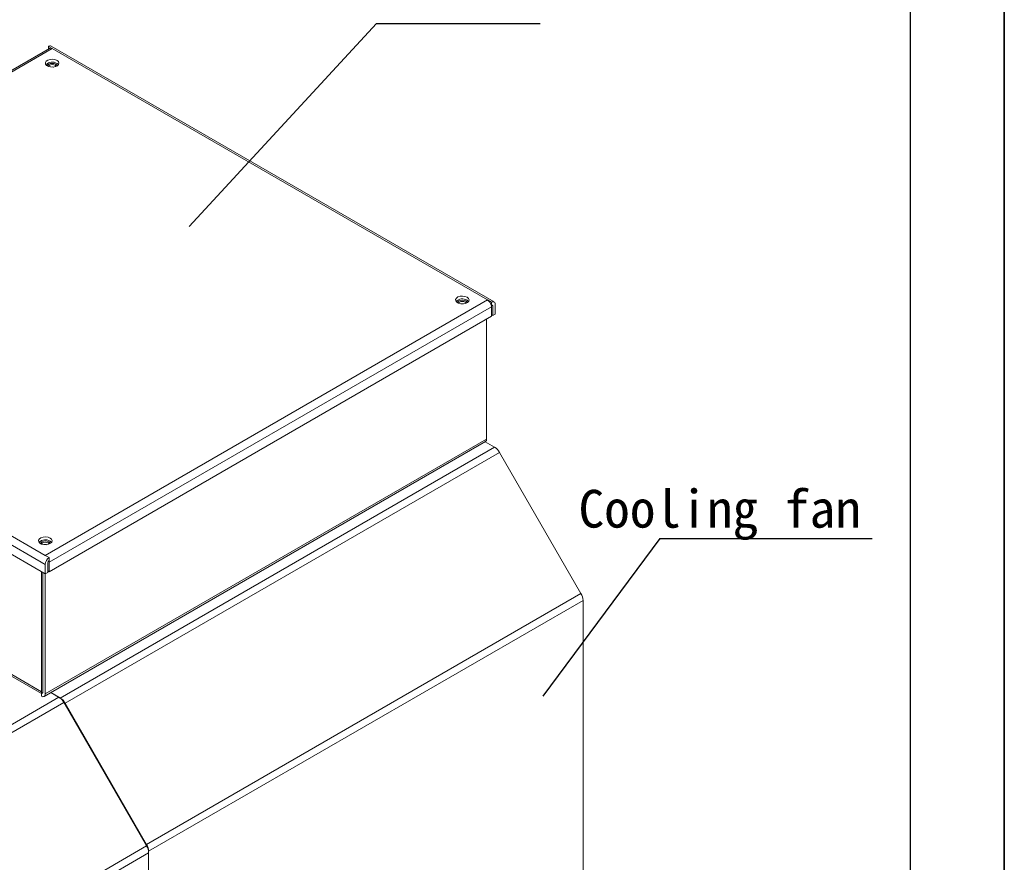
# Model space of a CAD drawing. Header units: inches. Extents: x -14936 to 8431, y -4781 to -2980.
# Tile 25 of 26: x -9921 to -9603, y -4081 to -3810. Entities that reach past the tile are written whole.
import ezdxf

# ---------------------------------------------------------------- set-up
doc = ezdxf.new("R2010")
doc.units = ezdxf.units.IN
doc.header["$MEASUREMENT"] = 0
doc.layers.add('1', color=1, linetype='Continuous')
doc.layers.add('尺寸线', color=7, linetype='Continuous')

msp = doc.modelspace()

# ---------------------------------------------------------------- linework, layer by layer
for p, q in [((-9603.2592, -2979.983), (-9603.2592, -4781.3712)), ((-9603.2592, -4781.3712), (-9603.2592, -3280.2144))]:
    msp.add_line(p, q)
at = {"color": 7, "linetype": 'Continuous', "lineweight": 15}
for p, q in [((-9911.0266, -3819.1486), (-10053.2021, -3901.2045)), ((-10052.6834, -3901.5038), (-9910.1411, -3819.2362)), ((-9911.3937, -3818.5133), (-9910.1411, -3819.2362)), ((-9911.3937, -3819.3605), (-9911.3937, -3818.5133)), ((-9767.701, -3900.8462), (-9910.5083, -3818.4257)), ((-9910.1411, -3819.2362), (-9769.839, -3900.2109)), ((-9909.7286, -3825.1562), (-9909.7286, -3825.1658)), ((-9769.839, -3900.2109), (-9912.3813, -3982.4785)), ((-9769.839, -3900.2109), (-9768.5864, -3900.9338)), ((-10055.1885, -3902.9504), (-9912.3813, -3985.3709)), ((-9912.3813, -3982.4785), (-10052.6834, -3901.5038)), ((-9911.1287, -3984.648), (-9768.5864, -3902.3804)), ((-9768.6563, -3901.8637), (-9768.5864, -3901.904)), ((-9768.5864, -3901.904), (-9768.5864, -3900.9338)), ((-9768.5864, -3905.4613), (-9768.5864, -3902.3804)), ((-9768.1739, -3905.2232), (-9768.1739, -3902.1423)), ((-9767.3339, -3901.6575), (-9767.3339, -3904.7384)), ((-9912.3813, -3988.4518), (-10055.1885, -3906.0312)), ((-9911.1287, -3987.7289), (-9768.5864, -3905.4613)), ((-9770.134, -3906.3545), (-9770.134, -3945.0091)), ((-9768.1739, -3905.2232), (-9768.5864, -3904.9851)), ((-9767.3339, -3904.7384), (-9768.1739, -3905.2232)), ((-9912.7484, -4027.9177), (-9770.5011, -3945.8204)), ((-9770.134, -3945.0091), (-9912.3813, -4027.1064)), ((-9767.5462, -3947.626), (-9907.5534, -4028.4305)), ((-9770.5879, -3945.8705), (-9767.5462, -3947.626)), ((-9905.9694, -4030.1024), (-9765.9622, -3949.2979)), ((-9765.9622, -3949.2979), (-9739.7085, -3994.7707)), ((-9911.1287, -3983.2014), (-9912.3813, -3982.4785)), ((-9912.3813, -3985.3709), (-9912.3813, -3988.4518)), ((-9911.5412, -3987.967), (-9911.5412, -3984.8861)), ((-9911.1287, -3984.1716), (-9911.1287, -3983.2014)), ((-9911.1287, -3984.648), (-9911.1287, -3987.7289)), ((-9913.6338, -4026.3835), (-9913.6338, -3987.7289)), ((-9913.2213, -3987.967), (-9913.2213, -4026.6216)), ((-9911.5412, -3987.967), (-9912.3813, -3988.4518)), ((-9912.3813, -4027.1064), (-9912.3813, -3988.4518)), ((-9911.1287, -3987.7289), (-9911.5412, -3987.4908)), ((-9739.7085, -3994.7707), (-9879.7157, -4075.5751)), ((-9879.0596, -4077.7832), (-9739.0524, -3996.9787)), ((-9739.0524, -3996.9787), (-9739.0524, -4164.0042)), ((-9952.8847, -4004.3295), (-9913.6338, -4026.9829)), ((-9913.6338, -4026.8599), (-9913.564, -4026.8196)), ((-9913.6338, -4027.8301), (-9913.6338, -4026.8599)), ((-9913.564, -4026.8196), (-9913.2213, -4026.6219)), ((-9910.5951, -4026.675), (-9907.5534, -4028.4305)), ((-9910.5951, -4026.675), (-9907.9945, -4028.1759)), ((-9907.9945, -4028.1759), (-10104.5645, -4141.6253)), ((-10102.9805, -4143.2973), (-9906.4105, -4029.8478)), ((-9906.4105, -4029.8478), (-9879.7157, -4076.0846)), ((-9905.9694, -4030.1024), (-9879.7157, -4075.5751)), ((-9879.7157, -4076.0846), (-10076.2857, -4189.534)), ((-9879.0596, -4077.7832), (-9879.0596, -4244.8087)), ((-10075.6296, -4191.742), (-9879.0596, -4078.2926)), ((-9879.0596, -4078.2926), (-9879.0596, -4119.5786))]:
    msp.add_line(p, q, dxfattribs=at)
at = {"color": 8, "linetype": 'Continuous', "lineweight": 15}
for p, q in [((-9768.1739, -3902.1423), (-9768.6562, -3901.864)), ((-9913.6338, -4026.3835), (-9952.3654, -4004.0298))]:
    msp.add_line(p, q, dxfattribs=at)
at = {"color": 7, "linetype": 'Continuous', "lineweight": 15, "flags": 128}
for points in [[(-9908.6011, -3823.0427), (-9909.2614, -3822.7816), (-9910.0406, -3822.6758), (-9910.8333, -3822.7397), (-9911.5326, -3822.9645), (-9912.0439, -3823.3198), (-9912.2983, -3823.7579), (-9912.2613, -3824.2193), (-9911.938, -3824.6419), (-9911.372, -3824.9686), (-9910.6398, -3825.1552), (-9909.8403, -3825.1765), (-9909.0813, -3825.0297), (-9908.4656, -3824.7346), (-9908.0761, -3824.331), (-9907.9655, -3823.8735), (-9908.1487, -3823.4238), (-9908.6011, -3823.0427)], [(-9911.7331, -3824.7894), (-9911.6229, -3824.5475), (-9911.2752, -3824.2472), (-9910.7549, -3824.0465), (-9910.1411, -3823.9761), (-9909.5274, -3824.0465), (-9909.0071, -3824.2472)], [(-9909.0071, -3824.2472), (-9908.6594, -3824.5475), (-9908.5492, -3824.7894)], [(-9908.1318, -3824.4166), (-9908.1487, -3824.3939), (-9908.6011, -3824.0128)], [(-9909.2171, -3824.6109), (-9909.6411, -3824.4474), (-9910.1412, -3824.39), (-9910.6412, -3824.4474), (-9911.0652, -3824.6109), (-9911.3485, -3824.8556), (-9911.4061, -3824.9548)], [(-9910.584, -3825.1623), (-9910.1412, -3825.1177), (-9909.6983, -3825.1623)], [(-9908.8762, -3824.9548), (-9908.9338, -3824.8556), (-9909.2171, -3824.6109)], [(-9776.4343, -3899.3221), (-9777.0947, -3899.061), (-9777.8738, -3898.9552), (-9778.6666, -3899.0191), (-9779.3658, -3899.2439), (-9779.8772, -3899.5992), (-9780.1315, -3900.0373), (-9780.0945, -3900.4987), (-9779.7712, -3900.9213), (-9779.2053, -3901.248), (-9778.4731, -3901.4345), (-9777.6735, -3901.4559), (-9776.9146, -3901.3091), (-9776.2988, -3901.014), (-9775.9093, -3900.6104), (-9775.7987, -3900.1529), (-9775.982, -3899.7032), (-9776.4343, -3899.3221)], [(-9779.5664, -3901.0688), (-9779.4561, -3900.8269), (-9779.1085, -3900.5266), (-9778.5881, -3900.3259), (-9777.9744, -3900.2555), (-9777.3607, -3900.3259), (-9776.8404, -3900.5266)], [(-9775.9651, -3900.696), (-9775.982, -3900.6733), (-9776.4343, -3900.2922)], [(-9777.0504, -3900.8903), (-9777.4743, -3900.7268), (-9777.9744, -3900.6694), (-9778.4745, -3900.7268), (-9778.8985, -3900.8903), (-9779.1817, -3901.135), (-9779.2393, -3901.2342)], [(-9778.4173, -3901.4417), (-9777.9744, -3901.397), (-9777.5315, -3901.4417)], [(-9776.7095, -3901.2342), (-9776.7671, -3901.135), (-9777.0504, -3900.8903)], [(-9776.8404, -3900.5266), (-9776.4927, -3900.8269), (-9776.3825, -3901.0688)], [(-9910.8412, -3976.8943), (-9911.5015, -3976.6333), (-9912.2807, -3976.5275), (-9913.0734, -3976.5913), (-9913.7727, -3976.8161), (-9914.284, -3977.1715), (-9914.5384, -3977.6095), (-9914.5014, -3978.071), (-9914.1781, -3978.4936), (-9913.6121, -3978.8202), (-9912.8799, -3979.0068), (-9912.0804, -3979.0282), (-9911.3214, -3978.8813), (-9910.7057, -3978.5862), (-9910.3162, -3978.1827), (-9910.2056, -3977.7251), (-9910.3888, -3977.2754), (-9910.8412, -3976.8943)], [(-9913.9732, -3978.6411), (-9913.863, -3978.3991), (-9913.5153, -3978.0988), (-9912.995, -3977.8982), (-9912.3813, -3977.8277), (-9911.7675, -3977.8982), (-9911.2472, -3978.0988)], [(-9911.4572, -3978.4626), (-9911.8812, -3978.2991), (-9912.3813, -3978.2417), (-9912.8813, -3978.2991), (-9913.3053, -3978.4626), (-9913.5886, -3978.7073), (-9913.6462, -3978.8065)], [(-9912.8242, -3979.014), (-9912.3813, -3978.9693), (-9911.9384, -3979.014)], [(-9911.1164, -3978.8065), (-9911.1739, -3978.7073), (-9911.4572, -3978.4626)], [(-9911.2472, -3978.0988), (-9910.8995, -3978.3991), (-9910.7893, -3978.6411)], [(-9910.372, -3978.2683), (-9910.3888, -3978.2456), (-9910.8412, -3977.8645)]]:
    msp.add_lwpolyline(points, dxfattribs=at)
at = {"color": 7, "linetype": 'Continuous', "lineweight": 15}
for centre, radius, start, end in [((-9910.875, -3819.2376), 0.8909, 65.69196, 125.608802), ((-9910.6577, -3819.9383), 0.8716, 53.657795, 115.04042), ((-9910.1186, -3826.4753), 2.8925, 58.356441, 134.623262), ((-9777.9519, -3902.7547), 2.8925, 58.356536, 134.623167), ((-9771.3439, -3902.5374), 2.7708, 14.072271, 57.101644), ((-9770.6763, -3902.3999), 2.0899, 0.534848, 14.868095), ((-9768.0976, -3901.5335), 0.7737, 350.780576, 129.184184), ((-9768.4254, -3902.1015), 0.2548, 350.781356, 129.181397), ((-9771.0024, -3945.1049), 0.8736, 305.013255, 6.294313), ((-9769.964, -3951.5029), 4.569, 28.854433, 58.050933), ((-9912.3587, -3980.327), 2.8926, 58.356917, 134.622909), ((-9909.6621, -3985.4945), 2.722, 122.602447, 177.397662), ((-9910.6457, -3984.9268), 0.8965, 122.602973, 177.39736), ((-9913.1814, -3984.6649), 2.0528, 0.472585, 12.935313), ((-9743.6205, -3997.1346), 4.5707, 1.954021, 31.143372), ((-9912.3599, -4026.403), 1.2741, 179.122569, 199.084602), ((-9913.4728, -4026.6624), 0.2548, 230.812817, 9.222422), ((-9913.145, -4027.2304), 0.7737, 230.814992, 9.219917), ((-9910.4123, -4032.0529), 4.5691, 28.854895, 58.050471), ((-9909.9711, -4032.3073), 4.569, 28.854433, 58.050933), ((-9883.6276, -4077.939), 4.5707, 1.954021, 31.143372), ((-9883.6276, -4078.4485), 4.5707, 1.954035, 31.143358)]:
    msp.add_arc(centre, radius, start, end, dxfattribs=at)
at = {"layer": '1'}
msp.add_line((-9633.5856, -3010.3094), (-9633.5856, -4751.0448), dxfattribs=at)
at = {"layer": '尺寸线', "color": 3}
for p, q in [((-9805.6013, -3811.1729), (-9865.9677, -3876.5524)), ((-9805.6013, -3811.1729), (-9752.8824, -3811.1729)), ((-9714.2882, -3977.0141), (-9751.9976, -4027.8429)), ((-9714.2882, -3977.0141), (-9645.8862, -3977.0141))]:
    msp.add_line(p, q, dxfattribs=at)

# ---------------------------------------------------------------- texts
at = {"insert": (-9740.511, -3961.3633), "char_height": 12.16512, "width": 1593.798768, "attachment_point": 1}
msp.add_mtext('{\\fKaiTi_GB2312|b0|i0|c134|p49;Cooling fan}', dxfattribs=at)

doc.saveas('drawing.dxf')
